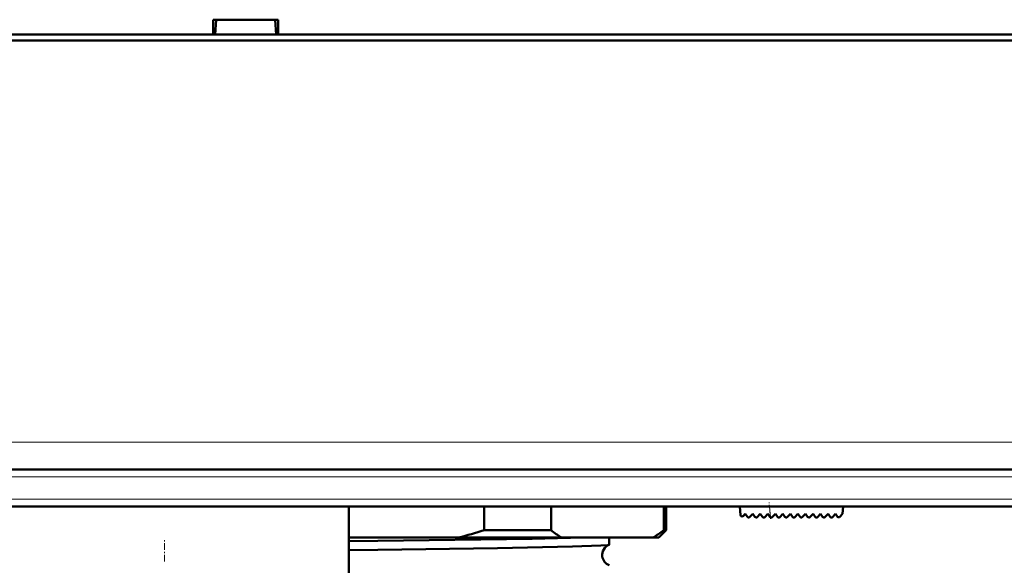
# Model space of a CAD drawing. Extents: x -2073 to 2460, y -1789 to 708.
# Tile 20 of 93: x -363 to -297, y -1566 to -1529. Entities that reach past the tile are written whole.
import ezdxf

# ---------------------------------------------------------------- set-up
doc = ezdxf.new("R2010")
doc.units = 0
doc.linetypes.add('DASHDOT', pattern=[18.5, 12, -3, 0.5, -3])

msp = doc.modelspace()

# ---------------------------------------------------------------- linework, layer by layer
at = {"color": 7, "lineweight": 50}
for p, q in [((-350.138, -1529.892), (-350.138, -1528.892)), ((-350.137, -1528.892), (-345.733, -1528.892)), ((-349.999, -1529.892), (-349.935, -1528.892)), ((-345.935, -1528.892), (-345.871, -1529.892)), ((-345.733, -1528.892), (-345.733, -1529.892)), ((-469.732, -1529.892), (-350.138, -1529.892)), ((-350.138, -1529.892), (-349.999, -1529.892)), ((-350.085, -1529.892), (-345.785, -1529.892)), ((-345.871, -1529.892), (-345.732, -1529.892)), ((-345.732, -1529.892), (-237.138, -1529.892)), ((-226.958, -1530.292), (-479.912, -1530.292)), ((-254.973, -1559.392), (-451.897, -1559.392)), ((-255.148, -1561.892), (-451.722, -1561.892)), ((-340.935, -1635.655), (-340.935, -1561.892)), ((-331.77, -1563.504), (-331.77, -1561.892)), ((-327.231, -1561.892), (-327.231, -1563.504)), ((-319.587, -1563.504), (-319.587, -1561.892)), ((-319.435, -1561.892), (-319.435, -1563.504)), ((-314.435, -1561.892), (-314.384, -1562.478)), ((-307.435, -1561.892), (-307.479, -1562.392)), ((-314.213, -1562.54), (-314.065, -1562.392)), ((-314.065, -1562.392), (-313.923, -1562.594)), ((-313.771, -1562.608), (-313.555, -1562.392)), ((-313.555, -1562.392), (-313.413, -1562.594)), ((-313.26, -1562.608), (-313.045, -1562.392)), ((-313.045, -1562.392), (-312.903, -1562.594)), ((-312.75, -1562.608), (-312.535, -1562.392)), ((-312.535, -1562.392), (-312.393, -1562.594)), ((-312.025, -1562.392), (-312.24, -1562.608)), ((-311.883, -1562.594), (-312.025, -1562.392)), ((-311.515, -1562.392), (-311.73, -1562.608)), ((-311.373, -1562.594), (-311.515, -1562.392)), ((-311.004, -1562.392), (-311.22, -1562.608)), ((-310.863, -1562.594), (-311.004, -1562.392)), ((-310.494, -1562.392), (-310.71, -1562.608)), ((-310.353, -1562.594), (-310.494, -1562.392)), ((-309.984, -1562.392), (-310.2, -1562.608)), ((-309.843, -1562.594), (-309.984, -1562.392)), ((-309.474, -1562.392), (-309.69, -1562.608)), ((-309.333, -1562.594), (-309.474, -1562.392)), ((-308.964, -1562.392), (-309.18, -1562.608)), ((-308.823, -1562.594), (-308.964, -1562.392)), ((-308.454, -1562.392), (-308.67, -1562.608)), ((-308.312, -1562.594), (-308.454, -1562.392)), ((-307.944, -1562.392), (-308.16, -1562.608)), ((-307.808, -1562.586), (-307.944, -1562.392)), ((-307.479, -1562.392), (-307.65, -1562.593)), ((-327.231, -1563.504), (-331.77, -1563.504)), ((-319.435, -1563.504), (-319.935, -1564.004)), ((-319.435, -1563.504), (-319.587, -1563.504)), ((-340.935, -1564.004), (-333.492, -1564.004)), ((-340.935, -1564.257), (-338.98, -1564.234)), ((-333.492, -1564.004), (-326.518, -1564.004)), ((-326.518, -1564.004), (-320.3, -1564.004)), ((-323.285, -1564.486), (-323.285, -1564.004)), ((-320.3, -1564.004), (-319.935, -1564.004)), ((-340.935, -1564.853), (-338.98, -1564.83))]:
    msp.add_line(p, q, dxfattribs=at)
at = {"color": 7, "lineweight": 18}
for p, q in [((-254.973, -1557.531), (-451.897, -1557.531)), ((-254.973, -1559.892), (-451.897, -1559.892)), ((-255.148, -1561.392), (-451.722, -1561.392)), ((-312.363, -1562.622), (-312.427, -1561.892))]:
    msp.add_line(p, q, dxfattribs=at)
at = {"color": 7, "linetype": 'DASHDOT', "lineweight": 18}
for p, q in [((-235.281, -1559.892), (-471.589, -1559.892)), ((-235.491, -1561.392), (-471.38, -1561.392))]:
    msp.add_line(p, q, dxfattribs=at)
at = {"color": 7, "linetype": 'DASHDOT', "lineweight": 18, "ltscale": 0.028003}
msp.add_line((-312.353, -1562.74), (-312.451, -1561.625), dxfattribs=at)
at = {"color": 7, "linetype": 'DASHDOT', "lineweight": 18, "ltscale": 0.038004}
msp.add_line((-353.435, -1565.628), (-353.435, -1564.108), dxfattribs=at)
at = {"color": 7, "lineweight": 50}
for points in [[(-338.98, -1564.234), (-328.506, -1564.085), (-325.046, -1564.004)], [(-338.98, -1564.83), (-330.848, -1564.719), (-325.768, -1564.617), (-323.863, -1564.549), (-323.39, -1564.513), (-323.296, -1564.495)]]:
    msp.add_lwpolyline(points, dxfattribs=at)
for centre, radius, start, end in [((-314.284, -1562.469), 0.1, 184.99999, 315), ((-313.841, -1562.537), 0.1, 215, 315), ((-313.331, -1562.537), 0.1, 215, 315), ((-312.821, -1562.537), 0.1, 215, 315), ((-312.311, -1562.537), 0.1, 215, 315), ((-311.801, -1562.537), 0.1, 215, 315), ((-311.291, -1562.537), 0.1, 215, 315), ((-310.781, -1562.537), 0.1, 215, 315), ((-310.271, -1562.537), 0.1, 215, 315), ((-309.761, -1562.537), 0.1, 215, 315), ((-309.251, -1562.537), 0.1, 215, 315), ((-308.741, -1562.537), 0.1, 215, 315), ((-308.231, -1562.537), 0.1, 215, 315), ((-307.726, -1562.529), 0.1, 215, 319.58501), ((-342.408, -1530.098), 35.059, 284.7323, 287.6624), ((-321.305, -1555.816), 9.707, 232.38024, 237.52278), ((-325.512, -1555.816), 9.707, 302.47723, 307.61976), ((-323.018, -1565.184), 0.743, 111.95576, 187.1036), ((-323.298, -1564.48), 0.0148, 278.17254, 334.75724), ((-323.02, -1565.187), 0.741, 186.83237, 248.13177), ((-323.298, -1565.889), 0.0144, 25.06369, 81.97827)]:
    msp.add_arc(centre, radius, start, end, dxfattribs=at)

doc.saveas('drawing.dxf')
